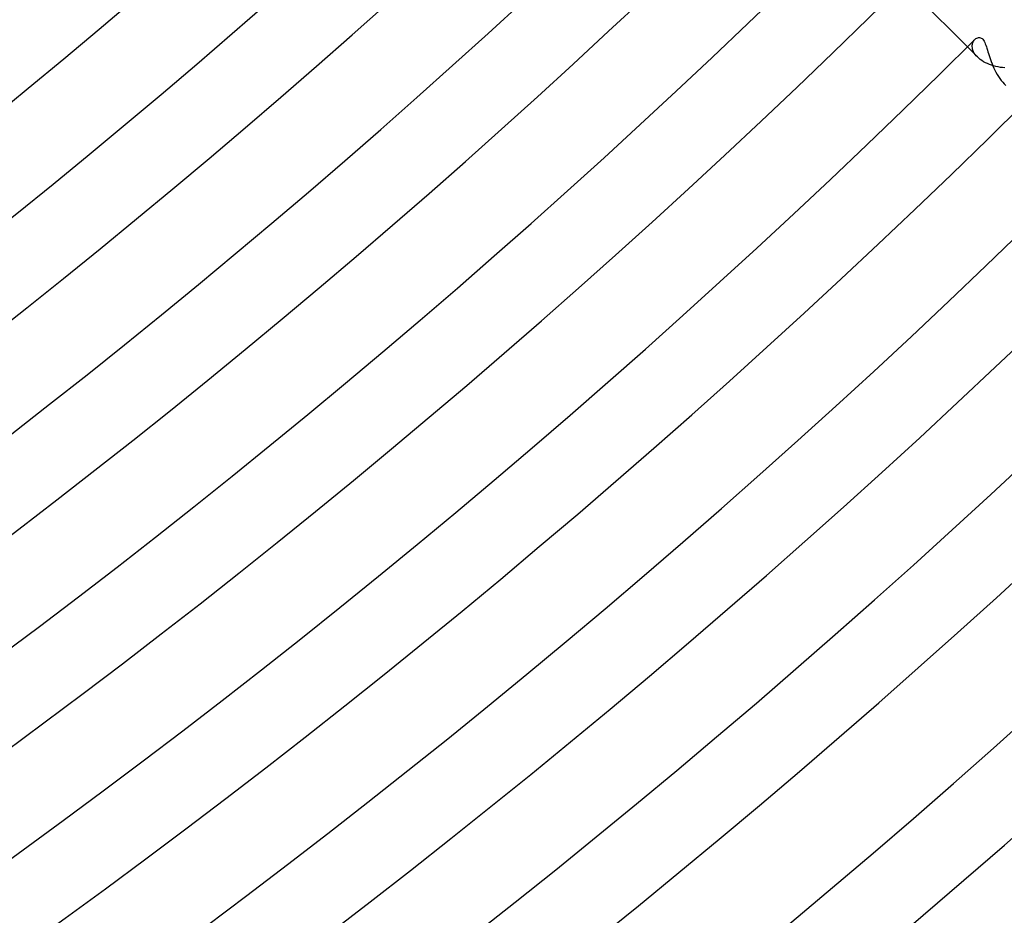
# Model space of a CAD drawing. Header units: millimetres. Extents: x -485 to 485, y -485 to 485.
# Tile 77 of 110: x 241 to 290, y -334 to -290. Entities that reach past the tile are written whole.
import ezdxf

# ---------------------------------------------------------------- set-up
doc = ezdxf.new("R2010")
doc.units = ezdxf.units.MM
doc.layers.add('HIDDEN', color=7, linetype='Continuous')
doc.layers.add('THICK', color=7, linetype='Continuous')

msp = doc.modelspace()

# ---------------------------------------------------------------- linework, layer by layer
at = {"layer": 'HIDDEN'}
for p, q in [((288.434, -290.722), (288.459, -290.675)), ((288.459, -290.675), (288.489, -290.632)), ((288.489, -290.632), (288.523, -290.594)), ((288.143, -290.971), (288.645, -291.474)), ((288.388, -290.948), (288.39, -290.887)), ((288.393, -291.01), (288.388, -290.948)), ((288.39, -290.887), (288.399, -290.829)), ((288.405, -291.075), (288.393, -291.01)), ((288.399, -290.829), (288.413, -290.774)), ((288.425, -291.141), (288.405, -291.075)), ((288.413, -290.774), (288.434, -290.722)), ((288.453, -291.208), (288.425, -291.141)), ((288.488, -291.275), (288.453, -291.208)), ((288.532, -291.342), (288.488, -291.275)), ((288.585, -291.409), (288.532, -291.342)), ((288.645, -291.474), (288.585, -291.409)), ((288.713, -291.536), (288.645, -291.474)), ((288.787, -291.597), (288.713, -291.536)), ((288.868, -291.654), (288.787, -291.597)), ((288.956, -291.709), (288.868, -291.654)), ((289.049, -291.759), (288.956, -291.709)), ((289.147, -291.806), (289.049, -291.759)), ((289.248, -291.848), (289.147, -291.806)), ((289.353, -291.886), (289.248, -291.848)), ((289.46, -291.919), (289.353, -291.886)), ((289.57, -291.948), (289.46, -291.919)), ((289.681, -291.973), (289.57, -291.948)), ((289.794, -291.993), (289.681, -291.973)), ((289.907, -292.008), (289.794, -291.993)), ((290.02, -292.019), (289.907, -292.008)), ((289.992, -292.821), (290.077, -292.9))]:
    msp.add_line(p, q, dxfattribs=at)
at = {"layer": 'THICK'}
for p, q in [((283.915, -286.744), (288.143, -290.971)), ((288.523, -290.594), (288.566, -290.557)), ((288.566, -290.557), (288.612, -290.528)), ((288.612, -290.528), (288.66, -290.509)), ((288.66, -290.509), (288.708, -290.499)), ((288.708, -290.499), (288.755, -290.499)), ((288.755, -290.499), (288.8, -290.508)), ((288.8, -290.508), (288.841, -290.527)), ((288.841, -290.527), (288.88, -290.554)), ((288.88, -290.554), (288.916, -290.589)), ((288.916, -290.589), (288.95, -290.632)), ((288.95, -290.632), (288.981, -290.684)), ((288.981, -290.684), (289.012, -290.742)), ((289.012, -290.742), (289.04, -290.808)), ((289.04, -290.808), (289.068, -290.88)), ((289.068, -290.88), (289.095, -290.958)), ((289.095, -290.958), (289.122, -291.04)), ((289.122, -291.04), (289.149, -291.126)), ((289.149, -291.126), (289.176, -291.214)), ((289.176, -291.214), (289.204, -291.306)), ((289.204, -291.306), (289.234, -291.402)), ((289.234, -291.402), (289.265, -291.501)), ((289.265, -291.501), (289.3, -291.602)), ((289.3, -291.602), (289.337, -291.706)), ((289.337, -291.706), (289.377, -291.812)), ((289.377, -291.812), (289.42, -291.919)), ((289.42, -291.919), (289.467, -292.027)), ((289.467, -292.027), (289.518, -292.134)), ((289.518, -292.134), (289.573, -292.241)), ((289.573, -292.241), (289.632, -292.346)), ((289.632, -292.346), (289.696, -292.448)), ((289.696, -292.448), (289.763, -292.548)), ((289.763, -292.548), (289.836, -292.644)), ((289.836, -292.644), (289.912, -292.735)), ((289.912, -292.735), (289.992, -292.821))]:
    msp.add_line(p, q, dxfattribs=at)
for radius, start, end in [(345.5, 270.33165, 314.66832), (350, 270.30764, 314.69233), (354, 270.32368, 314.67629), (358.5, 270.29423, 314.70574), (362.5, 270.31612, 314.68391), (367, 270.28054, 314.71943), (371, 270.3089, 314.69113), (375.5, 270.26644, 314.73353), (379.5, 270.30197, 314.69806), (384, 270.25195, 314.74802), (388, 270.29532, 314.70465), (392.5, 270.23694, 314.76303), (396.5, 270.28902, 314.71101), (401, 270.2213, 314.77868), (405, 270.28295, 314.71708), (409.5, 270.20491, 314.79512), (413.5, 270.2771, 314.72287), (418, 270.18755, 314.81248), (422, 270.27154, 314.72843), (426.5, 270.16887, 314.83116), (430.5, 270.26616, 314.73381), (436, 270.24198, 314.75799), (440, 270.26043, 314.73954)]:
    msp.add_arc((0, 0), radius, start, end, dxfattribs=at)

doc.saveas('drawing.dxf')
